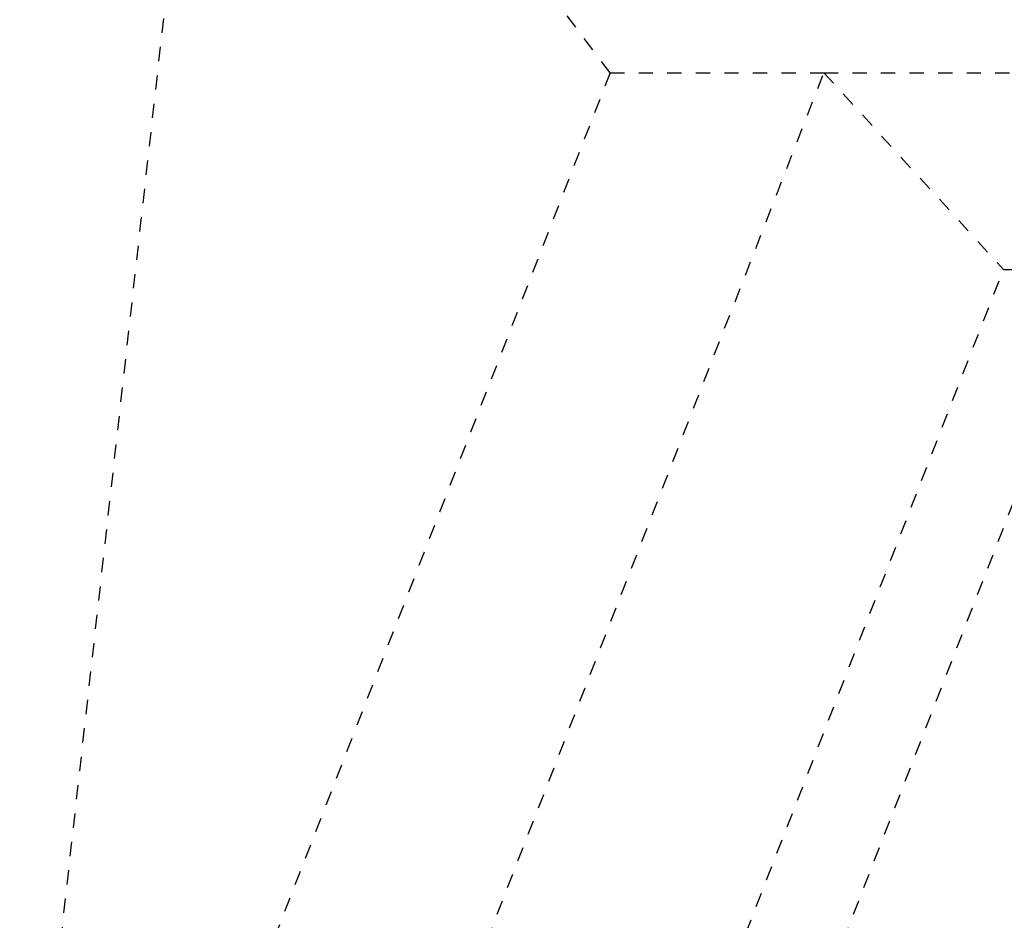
# Model space of a CAD drawing. Header units: metres. Extents: x -113 to 509, y -50 to 519.
# Tile 222 of 238: x 62 to 69, y 435 to 441. Entities that reach past the tile are written whole.
import ezdxf
from ezdxf.enums import TextEntityAlignment as Align

# ---------------------------------------------------------------- set-up
doc = ezdxf.new("R2010")
doc.units = ezdxf.units.M
doc.header["$MEASUREMENT"] = 0
doc.linetypes.add('Wisdot2', pattern=[0.125, 0.0625, -0.0625])
doc.layers.add('B_ANNO_TEXT', color=7, linetype='Continuous', lineweight=18)
doc.layers.add('B_DETAIL_HIDDEN', color=7, linetype='Wisdot2', lineweight=25)
doc.styles.add('Annotative', font='calibri.ttf', dxfattribs={"height": 0.0625})

# ---------------------------------------------------------------- blocks, each defined once
blk = doc.blocks.new('*U5735')
at = {"layer": 'B_DETAIL_HIDDEN', "ltscale": 0.5}
for p, q in [((175.1005, 165.3534), (176.4741, 177.6776)), ((179.2338, 174.018), (176.4741, 177.6776)), ((179.2338, 174.018), (176.441, 166.8215)), ((177.9374, 166.8215), (180.7302, 174.018)), ((179.2338, 174.018), (180.7302, 174.018)), ((180.4314, 166.8215), (183.2242, 174.018)), ((180.7302, 174.018), (183.2242, 174.018)), ((180.7302, 174.018), (181.9876, 172.6409)), ((178.737, 164.2646), (181.9876, 172.6409)), ((181.9876, 172.6409), (184.4816, 172.6409))]:
    blk.add_line(p, q, dxfattribs=at)
at = {"layer": 'B_ANNO_TEXT', "style": 'Annotative'}
blk.add_attdef('DIST5', text='', height=1.5, rotation=314.90443, dxfattribs=at).set_placement((307.7123, 219.6008), align=Align.MIDDLE_CENTER)
blk.add_attdef('DIST2', text='', height=1.5, dxfattribs=at).set_placement((88.7866, 95.1415), align=Align.MIDDLE_CENTER)

msp = doc.modelspace()

# ---------------------------------------------------------------- block references
msp.add_blockref('*U5735', (-112.8286, 266.8387))

doc.saveas('drawing.dxf')
